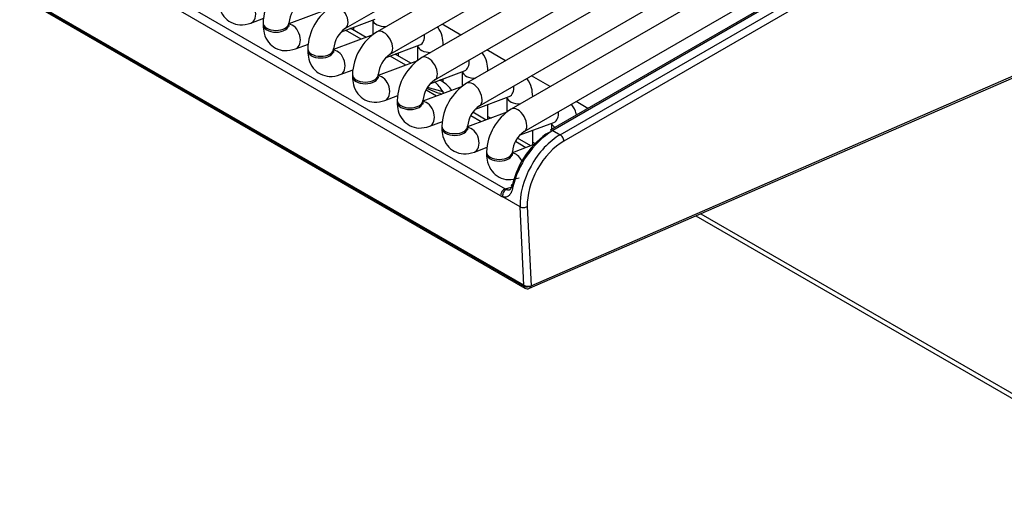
# Model space of a CAD drawing. Header units: millimetres. Extents: x -40 to 419, y 0 to 295.
# Tile 55 of 72: x 342.29 to 351.81, y 98.47 to 103.04. Entities that reach past the tile are written whole.
import ezdxf

# ---------------------------------------------------------------- set-up
doc = ezdxf.new("R2010")
doc.units = ezdxf.units.MM
doc.layers.add('BW4_CTMPLUS_RL', color=7, linetype='Continuous')
doc.layers.add('Standard', color=7, linetype='Continuous')

# ---------------------------------------------------------------- blocks, each defined once
blk = doc.blocks.new('SE3')
at = {"layer": 'BW4_CTMPLUS_RL', "color": 7, "linetype": 'Continuous'}
for p, q in [((347.1623918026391, 100.4769704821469), (318.1003030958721, 117.2559752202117)), ((318.1013773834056, 117.246492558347), (347.1634660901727, 100.4674878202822)), ((318.1114691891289, 117.228426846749), (347.173557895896, 100.4494221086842)), ((334.8997971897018, 108.385862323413), (346.9840482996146, 101.4090166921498)), ((346.9395907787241, 101.3417787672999), (334.8553396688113, 108.318624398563)), ((345.4390115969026, 102.961150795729), (353.326563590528, 107.5150310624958)), ((353.508605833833, 107.4099289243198), (345.7460538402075, 102.9282174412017)), ((345.8710538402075, 102.7117110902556), (353.758605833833, 107.2655913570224)), ((353.940648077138, 107.1604892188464), (346.1780960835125, 102.6787777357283)), ((346.3030960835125, 102.4622713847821), (353.8704808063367, 106.8313029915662)), ((353.9286935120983, 106.6547078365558), (346.6101383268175, 102.4293380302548)), ((346.7351383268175, 102.2128316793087), (354.0536935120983, 106.4382014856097)), ((354.3607357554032, 106.4052681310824), (347.0421805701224, 102.1798983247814)), ((347.1671805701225, 101.9633919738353), (354.4857357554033, 106.1887617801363)), ((354.3868880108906, 105.9998258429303), (347.4184761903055, 101.9766114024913)), ((354.4118880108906, 105.9973494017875), (347.4434761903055, 101.9741349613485)), ((347.5153999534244, 101.9326097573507), (354.4838117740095, 105.9558241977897)), ((354.5191671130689, 105.8945869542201), (347.5507552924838, 101.8713725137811)), ((345.2719623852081, 103.1469606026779), (344.8926926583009, 103.0052102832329)), ((344.5254917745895, 103.0119939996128), (344.6501638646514, 103.058589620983)), ((344.6426926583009, 103.0126574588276), (344.6426926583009, 102.996327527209)), ((344.8926926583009, 102.996327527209), (344.8926926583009, 103.0126574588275)), ((345.3995541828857, 102.9277573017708), (345.7260347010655, 103.0497778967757)), ((345.7033528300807, 103.0413006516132), (345.7033528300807, 102.8972772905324)), ((345.5896458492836, 102.854779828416), (345.4382169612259, 102.9422073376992)), ((345.6384423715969, 102.8730173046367), (345.5066803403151, 102.9490901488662)), ((345.5213105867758, 102.9406433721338), (345.5213105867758, 102.9732631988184)), ((346.5552586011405, 102.896532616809), (346.3732163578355, 103.001634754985)), ((345.7040046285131, 102.8975208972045), (345.324734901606, 102.7557705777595)), ((347.218524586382, 100.4468830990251), (352.707677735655, 102.8377983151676)), ((347.2339132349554, 100.4723109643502), (352.7230663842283, 102.8632261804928)), ((344.9575340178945, 102.7625542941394), (345.0822061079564, 102.8091499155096)), ((345.0747349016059, 102.7632177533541), (345.0747349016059, 102.7468878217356)), ((345.324734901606, 102.7468878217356), (345.324734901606, 102.7632177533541)), ((345.8315964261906, 102.6783175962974), (346.1580769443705, 102.8003381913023)), ((345.9533528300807, 102.6912036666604), (345.9533528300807, 102.723823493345)), ((346.1353950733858, 102.7918609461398), (346.1353950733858, 102.647837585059)), ((346.3853950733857, 102.7984618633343), (346.3853950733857, 102.8007437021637)), ((346.9873008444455, 102.6470929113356), (346.8052586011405, 102.7521950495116)), ((346.1360468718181, 102.6480811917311), (345.7567771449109, 102.5063308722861)), ((346.0216880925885, 102.6053401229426), (345.8702592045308, 102.6927676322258)), ((346.0704846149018, 102.6235775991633), (345.9190557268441, 102.7110051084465)), ((345.3895762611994, 102.5131145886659), (345.5142483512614, 102.5597102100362)), ((346.2636386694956, 102.428877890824), (346.5901191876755, 102.5508984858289)), ((346.5674373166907, 102.5424212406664), (346.5674373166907, 102.3983978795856)), ((346.8174373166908, 102.5490221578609), (346.8174373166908, 102.5513039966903)), ((345.5067771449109, 102.5137780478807), (345.5067771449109, 102.4974481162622)), ((345.7567771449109, 102.4974481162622), (345.7567771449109, 102.5137780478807)), ((346.3706833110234, 102.4502578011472), (346.3510979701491, 102.4615654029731)), ((346.3853950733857, 102.4411891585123), (346.3853950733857, 102.4743837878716)), ((347.4193430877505, 102.3976532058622), (347.2373008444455, 102.5027553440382)), ((346.568089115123, 102.3986414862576), (346.1888193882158, 102.2568911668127)), ((346.3194129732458, 102.3056999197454), (346.2182854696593, 102.3640859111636)), ((346.3423435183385, 102.3306913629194), (346.2250094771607, 102.3778465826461)), ((346.3837666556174, 102.3462148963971), (346.2321988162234, 102.3883240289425)), ((346.3450071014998, 102.3370243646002), (346.3689267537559, 102.3242054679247)), ((345.8216185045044, 102.2636748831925), (345.9462905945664, 102.3102705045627)), ((345.9388193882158, 102.2643383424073), (345.9388193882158, 102.2480084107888)), ((346.1888193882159, 102.2480084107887), (346.1888193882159, 102.2643383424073)), ((346.3682094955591, 102.3239373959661), (346.3596534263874, 102.3288772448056)), ((346.6956809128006, 102.1794381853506), (347.0221614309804, 102.3014587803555)), ((346.9994795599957, 102.292981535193), (346.9994795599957, 102.1489581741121)), ((347.2494795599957, 102.2995824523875), (347.2494795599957, 102.3018642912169)), ((347.7835425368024, 102.1873825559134), (347.6693430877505, 102.2533156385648)), ((347.000131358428, 102.1492017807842), (346.6208616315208, 102.0074514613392)), ((346.8002517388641, 102.0744976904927), (346.6713821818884, 102.1489005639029)), ((346.8174373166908, 102.0809207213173), (346.8174373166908, 102.2249440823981)), ((346.2536607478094, 102.0142351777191), (346.3783328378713, 102.0608307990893)), ((346.7514552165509, 102.056260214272), (346.6503277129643, 102.1146462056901)), ((346.8174373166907, 102.1094774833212), (346.8474624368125, 102.0921424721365)), ((347.1277231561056, 101.9299984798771), (347.4542036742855, 102.052019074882)), ((346.3708616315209, 102.0148986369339), (346.3708616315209, 101.9985687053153)), ((346.6208616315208, 101.9985687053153), (346.6208616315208, 102.0148986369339)), ((347.2494795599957, 101.8314810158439), (347.2494795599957, 101.9755043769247)), ((347.4315218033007, 102.0435418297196), (347.4315218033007, 101.9841432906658)), ((347.4434761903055, 101.9741349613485), (347.5153999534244, 101.9326097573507)), ((347.1834974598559, 101.8068205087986), (347.0823699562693, 101.8652065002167)), ((347.2322939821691, 101.8250579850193), (347.1034244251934, 101.8994608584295)), ((346.6857029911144, 101.7647954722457), (346.8103750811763, 101.8113910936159)), ((347.2621261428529, 101.8362076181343), (347.0529038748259, 101.7580117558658)), ((347.2494795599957, 101.8600377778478), (347.2722794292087, 101.8468742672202)), ((346.8029038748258, 101.7654589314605), (346.8029038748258, 101.7491289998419)), ((347.0529038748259, 101.7491289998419), (347.0529038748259, 101.7654589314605)), ((346.9840482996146, 101.4090166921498), (347.0459082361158, 101.4260859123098)), ((347.1270242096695, 101.2358051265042), (346.9597380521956, 101.3323878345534)), ((347.1623918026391, 100.476970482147), (347.1270242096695, 101.2358051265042)), ((347.1976864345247, 101.2379137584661), (347.233380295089, 100.4720788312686)), ((348.8274809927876, 101.1476976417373), (353.45794606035, 98.47429738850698)), ((348.8758133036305, 101.1687497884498), (353.4175788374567, 98.546560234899)), ((347.1634660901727, 100.4674878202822), (347.1623918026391, 100.476970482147)), ((347.233380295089, 100.4720788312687), (347.2339132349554, 100.4723109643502))]:
    blk.add_line(p, q, dxfattribs=at)
for centre, radius, start, end in [((345.1530490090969, 102.9942960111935), 0.5106865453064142, 122.0604816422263, 177.9395183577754), ((345.1582542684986, 102.9912907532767), 0.2664197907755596, 124.6000269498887, 175.399973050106), ((345.5850912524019, 102.7448563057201), 0.510686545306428, 122.0604816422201, 177.9395183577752), ((345.5902965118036, 102.7418510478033), 0.2664197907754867, 124.6000269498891, 175.3999730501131), ((345.3566803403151, 102.6892825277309), 0.3000000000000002, 59.9999999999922, 64.48650818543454), ((346.0171334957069, 102.4954166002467), 0.5106865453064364, 122.0604816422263, 177.9395183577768), ((346.0223387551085, 102.4924113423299), 0.266419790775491, 124.6000269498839, 175.3999730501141), ((346.4491757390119, 102.2459768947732), 0.5106865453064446, 122.0604816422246, 177.9395183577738), ((346.4543809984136, 102.2429716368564), 0.2664197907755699, 124.6000269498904, 175.3999730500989), ((346.2206833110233, 102.1904501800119), 0.3000000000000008, 34.65348006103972, 59.9999999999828), ((346.8812179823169, 101.9965371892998), 0.5106865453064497, 122.0604816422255, 177.939518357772), ((346.8864232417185, 101.993531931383), 0.2664197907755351, 124.6000269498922, 175.399973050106), ((347.3132602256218, 101.7470974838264), 0.5106865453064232, 122.0604816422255, 177.9395183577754), ((347.3184654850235, 101.7440922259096), 0.2664197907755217, 124.6000269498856, 175.399973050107), ((347.9384925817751, 101.2162867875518), 0.9051933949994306, 123.1520376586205, 167.1393476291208), ((347.198557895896, 100.4927233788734), 0.05000000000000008, 240.0000000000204, 293.5365385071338)]:
    blk.add_arc(centre, radius, start, end, dxfattribs=at)
for centre, major_axis, ratio, start_param, end_param in [((344.4817301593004, 103.1290833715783), (0.04376161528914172, -0.117089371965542), 0.6688348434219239, 0.0001366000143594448, 2.87185559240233), ((345.3765115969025, 103.069403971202), (-0.06249999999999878, 0.1082531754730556), 0.5773502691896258, 3.149657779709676, 6.283185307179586), ((344.7676926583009, 103.0126574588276), (-0.1250000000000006, 1.253593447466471e-19), 0.5773502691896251, 0, 3.13352752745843), ((345.8283528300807, 103.0501834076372), (0.1250000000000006, 2.265982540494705e-15), 0.5773502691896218, 3.260392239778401, 4.744529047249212), ((344.7676926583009, 102.996327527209), (0.1249999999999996, 5.640358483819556e-16), 0.5773502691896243, 3.141592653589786, 6.283185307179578), ((344.9137724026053, 102.8796436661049), (0.04376161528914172, -0.117089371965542), 0.6688348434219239, 0.0001366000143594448, 2.869209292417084), ((345.3566803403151, 102.6892825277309), (-0.1500000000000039, -0.2598076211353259), 0.5773502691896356, 3.141592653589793, 3.288648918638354), ((345.8085538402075, 102.8199642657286), (-0.06249999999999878, 0.1082531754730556), 0.5773502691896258, 3.149657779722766, 6.283185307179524), ((346.1143153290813, 102.9174275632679), (0.04376161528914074, -0.1170893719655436), 0.6688348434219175, 0, 1.209240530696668), ((345.199734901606, 102.7632177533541), (-0.1250000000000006, 1.133116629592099e-15), 0.5773502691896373, 0, 3.133527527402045), ((345.199734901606, 102.7468878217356), (0.1250000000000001, 2.818925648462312e-16), 0.577350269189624, 3.141592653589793, 6.283185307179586), ((345.3458146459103, 102.6302039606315), (0.04376161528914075, -0.1170893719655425), 0.6688348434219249, 0.0001366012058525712, 2.871855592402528), ((346.2603950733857, 102.8007437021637), (0.1249999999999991, 8.459284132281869e-16), 0.5773502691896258, 3.260392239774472, 4.744529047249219), ((346.2603950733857, 102.8007437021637), (0.1249999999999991, 8.459284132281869e-16), 0.5773502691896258, 6.251045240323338, 6.283038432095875), ((346.2405960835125, 102.5705245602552), (-0.06250000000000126, 0.1082531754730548), 0.5773502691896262, 3.149657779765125, 6.283185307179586), ((346.5463575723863, 102.6679878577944), (0.04376161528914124, -0.1170893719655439), 0.6688348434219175, 0, 1.209240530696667), ((346.6924373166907, 102.5513039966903), (0.1250000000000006, 2.265982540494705e-15), 0.5773502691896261, 3.260392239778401, 4.744529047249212), ((346.6924373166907, 102.5513039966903), (0.1250000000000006, 2.265982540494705e-15), 0.5773502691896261, 6.251045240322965, 6.28303843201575), ((345.6317771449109, 102.5137780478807), (-0.1250000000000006, 0), 0.5773502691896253, 0, 3.13352752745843), ((345.6317771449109, 102.4974481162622), (0.1250000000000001, 2.820179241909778e-16), 0.577350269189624, 3.141592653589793, 6.283185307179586), ((345.7778568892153, 102.3807642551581), (0.04376161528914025, -0.1170893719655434), 0.6688348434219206, 0.000136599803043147, 2.871855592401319), ((346.2206833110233, 102.1904501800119), (-0.077645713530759, 0.2897777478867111), 0.7071067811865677, 5.08154341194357, 5.549999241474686), ((346.2206833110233, 102.1904501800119), (-0.1499999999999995, -0.259807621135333), 0.5773502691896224, 3.141592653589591, 3.287952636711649), ((346.6726383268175, 102.3210848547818), (-0.06249999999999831, 0.1082531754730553), 0.5773502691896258, 3.149657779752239, 6.283185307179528), ((346.438127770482, 102.3981364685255), (0.05424244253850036, 0.0840104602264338), 0.2565623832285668, -3.892509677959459, -3.586691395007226), ((346.9783998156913, 102.418548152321), (0.04376161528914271, -0.1170893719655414), 0.6688348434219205, 8.816709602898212e-13, 1.209240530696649), ((346.0638193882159, 102.2643383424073), (-0.1250000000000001, 8.510987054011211e-16), 0.5773502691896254, 0, 3.133527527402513), ((346.0638193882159, 102.2480084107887), (0.1250000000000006, -1.132991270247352e-15), 0.5773502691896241, 3.141592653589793, 6.283185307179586), ((346.2098991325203, 102.1313245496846), (0.04376161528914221, -0.1170893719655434), 0.6688348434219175, 0.0001366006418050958, 2.871855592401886), ((347.1244795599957, 102.3018642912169), (0.1250000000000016, -5.692061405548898e-16), 0.5773502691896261, 3.260392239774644, 4.744529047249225), ((347.1244795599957, 102.3018642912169), (0.1250000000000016, -5.692061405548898e-16), 0.5773502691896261, 6.251045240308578, 6.283038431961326), ((347.1046805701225, 102.0716451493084), (-0.06250000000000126, 0.1082531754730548), 0.5773502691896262, 3.149657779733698, 6.283185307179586), ((347.4104420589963, 102.1691084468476), (0.04376161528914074, -0.1170893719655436), 0.6688348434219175, 0, 1.209240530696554), ((346.4958616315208, 102.0148986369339), (-0.1250000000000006, 1.253593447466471e-19), 0.5773502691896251, 0, 3.13352752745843), ((346.4958616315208, 101.9985687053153), (0.1249999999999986, 1.133116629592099e-15), 0.5773502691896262, 3.141592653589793, 6.28318530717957), ((346.6419413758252, 101.8818848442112), (0.04376161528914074, -0.1170893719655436), 0.6688348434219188, 0.0001365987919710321, 2.871855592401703), ((347.4434761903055, 101.9333101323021), (0.0250000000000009, -0.04330127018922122), 0.5773502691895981, 2.356194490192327, 3.141592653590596), ((347.5565218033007, 102.0524245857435), (0.1249999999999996, 5.637851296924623e-16), 0.5773502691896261, 3.260392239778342, 3.888892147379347), ((347.3957960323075, 101.5540147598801), (-0.262622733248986, -0.425648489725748), 0.5568605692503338, 3.943267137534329, 5.276913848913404), ((347.5153999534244, 101.4835366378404), (-0.275000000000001, -0.476313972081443), 0.5773502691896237, 3.926990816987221, 5.550147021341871), ((347.5507552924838, 101.4631242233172), (0.2500000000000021, 0.4330127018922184), 0.5773502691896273, 0.7853981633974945, 2.408554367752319), ((347.5153999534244, 101.8917849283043), (-0.02499999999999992, 0.04330127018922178), 0.5773502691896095, 3.926990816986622, 5.497787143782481), ((346.9279038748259, 101.7654589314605), (-0.1249999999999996, 5.690807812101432e-16), 0.5773502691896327, 7.88541461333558e-15, 3.133527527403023), ((346.9279038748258, 101.7491289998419), (0.1250000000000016, -5.692061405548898e-16), 0.5773502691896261, 3.141592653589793, 6.283185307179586), ((347.0739836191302, 101.6324451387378), (0.04376161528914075, -0.1170893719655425), 0.6688348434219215, 1.711497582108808, 2.871855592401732), ((346.97489766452, 101.364299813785), (-0.02499999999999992, -0.04330127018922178), 0.5773502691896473, 3.665191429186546, 5.550147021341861), ((346.9950449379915, 101.3549088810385), (-0.01658619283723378, -0.04716882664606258), 0.687149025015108, 3.554824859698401, 5.432089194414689), ((346.9693724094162, 101.4893509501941), (0.06007641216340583, -0.08579437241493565), 0.4608773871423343, -0.7831980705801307, -0.5911186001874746), ((347.0903724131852, 101.4280153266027), (0.0488616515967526, -0.01060844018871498), 0.4448935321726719, 2.470588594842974, 4.033185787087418), ((346.9340655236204, 101.466829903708), (0.07745654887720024, -0.1326128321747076), 0.5480381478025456, -0.765180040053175, -0.5731005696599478), ((347.1623310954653, 101.2583261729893), (-0.04994578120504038, -0.002327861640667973), 0.6067752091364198, 0.7578109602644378, 2.328607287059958), ((347.1980249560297, 100.4924912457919), (0.05014558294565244, -0.004504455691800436), 0.5034186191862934, 3.968267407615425, 5.539063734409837), ((347.198557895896, 100.4927233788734), (-0.04968219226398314, -0.00562847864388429), 0.6434080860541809, 0.7163762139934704, 2.287172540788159), ((347.198557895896, 100.4927233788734), (0.0250000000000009, 0.04330127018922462), 0.5773502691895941, 2.478367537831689, 3.141592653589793), ((347.198557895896, 100.4927233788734), (-0.019966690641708, 0.04584027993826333), 0.6434080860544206, 3.141592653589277, 3.996012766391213)]:
    blk.add_ellipse(centre, major_axis=major_axis, ratio=ratio, start_param=start_param, end_param=end_param, dxfattribs=at)
for points, knots in [([(344.2106504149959, 103.2457672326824), (344.2123507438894, 103.2146858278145), (344.2170503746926, 103.1573771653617), (344.2576112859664, 103.073643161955), (344.3291314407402, 103.0131604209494), (344.4260978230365, 102.9865184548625), (344.4871941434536, 103.001307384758), (344.5254917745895, 103.0119939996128)], [0, 0, 0, 0, 0.1768572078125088, 0.3849217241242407, 0.5737827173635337, 0.7694898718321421, 1, 1, 1, 1]), ([(344.6426926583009, 102.996327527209), (344.6443929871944, 102.9652461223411), (344.6490926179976, 102.9079374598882), (344.6896535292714, 102.8242034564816), (344.7611736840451, 102.763720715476), (344.8581400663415, 102.7370787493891), (344.9192363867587, 102.7518676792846), (344.9575340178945, 102.7625542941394)], [0, 0, 0, 0, 0.1768572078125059, 0.3849217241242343, 0.5737827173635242, 0.7694898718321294, 1, 1, 1, 1]), ([(344.894986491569, 102.9775404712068), (344.8950106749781, 102.9774858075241), (344.8945450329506, 102.97862169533), (344.892824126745, 102.9863957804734), (344.8927202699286, 102.9945718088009), (344.8926926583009, 102.996327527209)], [0.7480315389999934, 0.7480315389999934, 0.7480315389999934, 0.7480315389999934, 0.8180833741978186, 0.9669985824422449, 1, 1, 1, 1]), ([(346.3853950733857, 102.8007437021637), (346.3836947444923, 102.8318251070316), (346.3789951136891, 102.8891337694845), (346.3508605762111, 102.947214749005), (346.3290689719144, 102.9740807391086), (346.3277593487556, 102.9756498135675)], [0, 0, 0, 0, 0.1768572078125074, 0.3849217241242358, 0.3979967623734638, 0.3979967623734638, 0.3979967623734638, 0.3979967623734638]), ([(345.0747349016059, 102.7468878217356), (345.0764352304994, 102.7158064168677), (345.0811348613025, 102.6584977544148), (345.1216957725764, 102.5747637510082), (345.1932159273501, 102.5142810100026), (345.2901823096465, 102.4876390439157), (345.3512786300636, 102.5024279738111), (345.3895762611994, 102.5131145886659)], [0, 0, 0, 0, 0.1768572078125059, 0.3849217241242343, 0.5737827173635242, 0.7694898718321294, 1, 1, 1, 1]), ([(345.327028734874, 102.7281007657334), (345.3270529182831, 102.7280461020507), (345.3265872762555, 102.7291819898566), (345.32486637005, 102.736956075), (345.3247625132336, 102.7451321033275), (345.324734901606, 102.7468878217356)], [0.7480315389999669, 0.7480315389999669, 0.7480315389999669, 0.7480315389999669, 0.8180833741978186, 0.9669985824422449, 1, 1, 1, 1]), ([(346.8174373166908, 102.5513039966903), (346.8157369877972, 102.5823854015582), (346.8110373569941, 102.6396940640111), (346.782902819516, 102.6977750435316), (346.7611112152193, 102.7246410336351), (346.7598015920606, 102.7262101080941)], [0, 0, 0, 0, 0.1768572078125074, 0.3849217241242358, 0.3979967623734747, 0.3979967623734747, 0.3979967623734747, 0.3979967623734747]), ([(345.5067771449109, 102.4974481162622), (345.5084774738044, 102.4663667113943), (345.5131771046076, 102.4090580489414), (345.5537380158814, 102.3253240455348), (345.6252581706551, 102.2648413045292), (345.7222245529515, 102.2381993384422), (345.7833208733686, 102.2529882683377), (345.8216185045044, 102.2636748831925)], [0, 0, 0, 0, 0.1768572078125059, 0.3849217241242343, 0.5737827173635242, 0.7694898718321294, 1, 1, 1, 1]), ([(345.759070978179, 102.4786610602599), (345.759095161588, 102.4786063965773), (345.7586295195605, 102.4797422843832), (345.7569086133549, 102.4875163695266), (345.7568047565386, 102.4956923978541), (345.7567771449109, 102.4974481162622)], [0.7480315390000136, 0.7480315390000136, 0.7480315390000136, 0.7480315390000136, 0.8180833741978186, 0.9669985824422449, 1, 1, 1, 1]), ([(347.2494795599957, 102.3018642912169), (347.2477792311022, 102.3329456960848), (347.243079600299, 102.3902543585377), (347.214945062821, 102.4483353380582), (347.1931534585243, 102.4752013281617), (347.1918438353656, 102.4767704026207)], [0, 0, 0, 0, 0.1768572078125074, 0.3849217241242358, 0.3979967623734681, 0.3979967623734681, 0.3979967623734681, 0.3979967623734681]), ([(345.9388193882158, 102.2480084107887), (345.9405197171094, 102.2169270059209), (345.9452193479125, 102.159618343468), (345.9857802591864, 102.0758843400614), (346.0573004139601, 102.0154015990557), (346.1542667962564, 101.9887596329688), (346.2153631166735, 102.0035485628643), (346.2536607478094, 102.0142351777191)], [0, 0, 0, 0, 0.1768572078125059, 0.3849217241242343, 0.5737827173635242, 0.7694898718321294, 1, 1, 1, 1]), ([(346.191113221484, 102.2292213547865), (346.191137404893, 102.2291666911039), (346.1906717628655, 102.2303025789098), (346.1889508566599, 102.2380766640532), (346.1888469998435, 102.2462526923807), (346.1888193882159, 102.2480084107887)], [0.7480315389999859, 0.7480315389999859, 0.7480315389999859, 0.7480315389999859, 0.8180833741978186, 0.9669985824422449, 1, 1, 1, 1]), ([(347.673671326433, 102.1236039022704), (347.6728038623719, 102.1277296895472), (347.6645826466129, 102.1625717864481), (347.646987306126, 102.1988956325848), (347.6251957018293, 102.2257616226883), (347.6238860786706, 102.2273306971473)], [0.1490895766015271, 0.1490895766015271, 0.1490895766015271, 0.1490895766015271, 0.1768572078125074, 0.3849217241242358, 0.3979967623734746, 0.3979967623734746, 0.3979967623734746, 0.3979967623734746]), ([(346.3708616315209, 101.9985687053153), (346.3725619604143, 101.9674873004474), (346.3772615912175, 101.9101786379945), (346.4178225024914, 101.8264446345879), (346.4893426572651, 101.7659618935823), (346.5863090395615, 101.7393199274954), (346.6474053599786, 101.7541088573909), (346.6857029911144, 101.7647954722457)], [0, 0, 0, 0, 0.1768572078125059, 0.3849217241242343, 0.5737827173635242, 0.7694898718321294, 1, 1, 1, 1]), ([(346.623155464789, 101.9797816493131), (346.623179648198, 101.9797269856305), (346.6227140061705, 101.9808628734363), (346.6209930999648, 101.9886369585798), (346.6208892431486, 101.9968129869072), (346.6208616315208, 101.9985687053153)], [0.7480315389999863, 0.7480315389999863, 0.7480315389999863, 0.7480315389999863, 0.8180833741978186, 0.9669985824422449, 1, 1, 1, 1]), ([(346.8029038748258, 101.7491289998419), (346.8046042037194, 101.718047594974), (346.8093038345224, 101.6607389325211), (346.8498647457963, 101.5770049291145), (346.92138490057, 101.5165221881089), (347.0183512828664, 101.489880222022), (347.0794476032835, 101.5046691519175), (347.1177452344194, 101.5153557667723)], [0, 0, 0, 0, 0.1768572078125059, 0.3849217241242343, 0.5737827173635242, 0.7694898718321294, 1, 1, 1, 1]), ([(347.0551977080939, 101.7303419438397), (347.055221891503, 101.730287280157), (347.0547562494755, 101.7314231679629), (347.0530353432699, 101.7391972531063), (347.0529314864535, 101.7473732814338), (347.0529038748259, 101.7491289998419)], [0.7480315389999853, 0.7480315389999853, 0.7480315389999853, 0.7480315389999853, 0.8180833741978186, 0.9669985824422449, 1, 1, 1, 1]), ([(347.05600661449, 101.4177653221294), (347.0551041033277, 101.4138047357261), (347.0533131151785, 101.4059451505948), (347.0500551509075, 101.394936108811), (347.0463892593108, 101.384656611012), (347.042260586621, 101.3751524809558), (347.037665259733, 101.3664129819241), (347.0325866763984, 101.3584407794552), (347.0270108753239, 101.351234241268), (347.0196938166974, 101.3434808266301), (347.0105238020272, 101.3361269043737), (346.9991094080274, 101.3305728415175), (346.9868936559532, 101.3281147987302), (346.9738043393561, 101.3284602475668), (346.9644457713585, 101.3310733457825), (346.9597380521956, 101.3323878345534)], [0, 0, 0, 0, 0.06381170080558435, 0.126631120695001, 0.1888187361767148, 0.2507460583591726, 0.3127892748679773, 0.3753224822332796, 0.4387111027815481, 0.5033060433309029, 0.6088307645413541, 0.7092293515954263, 0.8064507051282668, 0.9026372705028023, 1, 1, 1, 1]), ([(346.9972192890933, 101.4026841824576), (346.998827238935, 101.4021152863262), (347.0023852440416, 101.4008564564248), (347.0078820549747, 101.3995900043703), (347.0140938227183, 101.3989961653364), (347.020837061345, 101.3996043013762), (347.0279111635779, 101.4019181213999), (347.0354493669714, 101.4068149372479), (347.0424910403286, 101.4149475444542), (347.0483130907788, 101.4260955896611), (347.052314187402, 101.4376866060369), (347.0541800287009, 101.4460099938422), (347.0550386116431, 101.4498400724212)], [0, 0, 0, 0, 0.05441890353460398, 0.1204159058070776, 0.1980503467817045, 0.2873563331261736, 0.3883540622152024, 0.5010553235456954, 0.6520471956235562, 0.7853665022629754, 0.9012345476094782, 1, 1, 1, 1])]:
    blk.add_open_spline(points, degree=3, knots=knots, dxfattribs=at)

msp = doc.modelspace()

# ---------------------------------------------------------------- block references
at = {"layer": 'Standard'}
msp.add_blockref('SE3', (0, 0), dxfattribs=at)

doc.saveas('drawing.dxf')
